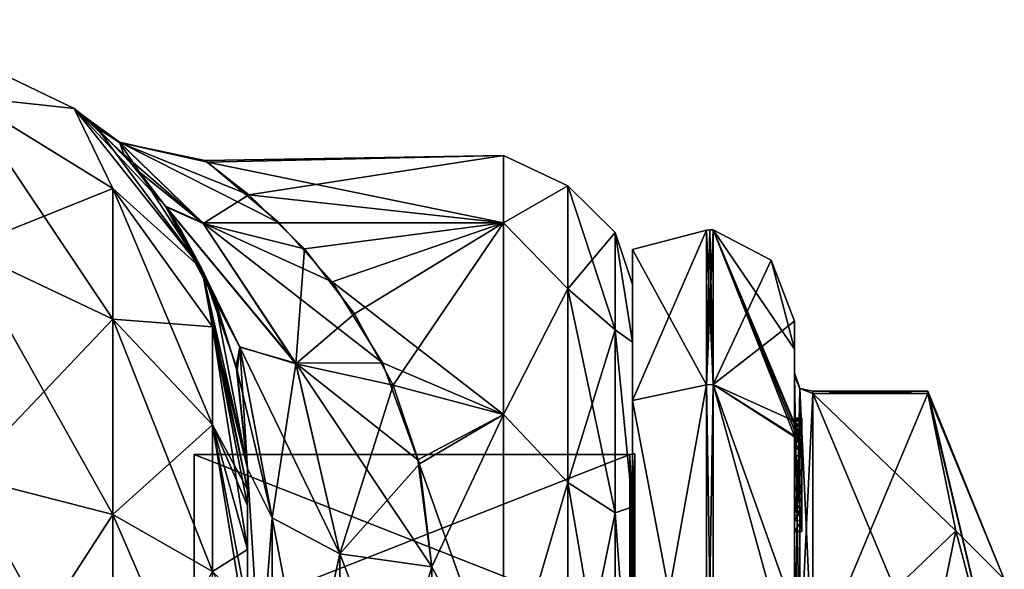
# Model space of a CAD drawing. Extents: x -23 to 470, y -1800 to 0.
# Tile 198 of 198: x 443 to 470, y -15 to 0. Entities that reach past the tile are written whole.
import ezdxf

# ---------------------------------------------------------------- set-up
doc = ezdxf.new("R2010")
doc.units = 0
doc.header["$LTSCALE"] = 66.825
for name, color, linetype in [('1330', 7, 'CONTINUOUS'), ('1331', 7, 'CONTINUOUS'), ('1332', 7, 'CONTINUOUS'), ('1333', 7, 'CONTINUOUS'), ('1334', 7, 'CONTINUOUS'), ('1335', 7, 'CONTINUOUS'), ('1336', 7, 'CONTINUOUS'), ('1337', 7, 'CONTINUOUS'), ('1338', 7, 'CONTINUOUS'), ('1339', 7, 'CONTINUOUS'), ('1340', 7, 'CONTINUOUS'), ('1343', 7, 'CONTINUOUS'), ('1344', 7, 'CONTINUOUS'), ('1345', 7, 'CONTINUOUS'), ('1346', 7, 'CONTINUOUS'), ('1348', 7, 'CONTINUOUS'), ('1402', 7, 'CONTINUOUS'), ('1403', 7, 'CONTINUOUS'), ('1404', 7, 'CONTINUOUS'), ('1405', 7, 'CONTINUOUS'), ('1406', 7, 'CONTINUOUS'), ('1407', 7, 'CONTINUOUS'), ('1408', 7, 'CONTINUOUS'), ('1409', 7, 'CONTINUOUS'), ('1411', 7, 'CONTINUOUS'), ('1412', 7, 'CONTINUOUS'), ('1418', 7, 'CONTINUOUS'), ('1419', 7, 'CONTINUOUS'), ('1420', 7, 'CONTINUOUS'), ('1421', 7, 'CONTINUOUS'), ('1422', 7, 'CONTINUOUS'), ('1423', 7, 'CONTINUOUS'), ('1424', 7, 'CONTINUOUS'), ('1507', 7, 'CONTINUOUS'), ('1513', 7, 'CONTINUOUS'), ('1515', 7, 'CONTINUOUS'), ('1516', 7, 'CONTINUOUS'), ('513', 7, 'CONTINUOUS'), ('515', 7, 'CONTINUOUS'), ('516', 7, 'CONTINUOUS'), ('532', 7, 'CONTINUOUS'), ('533', 7, 'CONTINUOUS'), ('534', 7, 'CONTINUOUS'), ('546', 7, 'CONTINUOUS'), ('547', 7, 'CONTINUOUS'), ('551', 7, 'CONTINUOUS'), ('554', 7, 'CONTINUOUS')]:
    doc.layers.add(name, color=color, linetype=linetype)

msp = doc.modelspace()

# ---------------------------------------------------------------- linework, layer by layer
at = {"layer": '1330', "linetype": 'CONTINUOUS'}
for points in [[(464.9, -17.907, -14.418), (464.9, -10.467, -1.532), (468.023, -17.907, -14.418), (464.9, -17.907, -14.418)], [(468.023, -17.907, -14.418), (464.9, -10.467, -1.532), (468.786, -14.187, -7.975), (468.023, -17.907, -14.418)], [(468.786, -14.187, -7.975), (464.9, -10.467, -1.532), (468.023, -10.467, -1.532), (468.786, -14.187, -7.975)]]:
    msp.add_3dface(points, dxfattribs=at)
at = {"layer": '1331', "linetype": 'CONTINUOUS'}
for points in [[(464.9, -10.467, 1.532), (464.9, -17.907, 14.418), (468.023, -10.467, 1.532), (464.9, -10.467, 1.532)], [(468.023, -10.467, 1.532), (464.9, -17.907, 14.418), (468.786, -14.187, 7.975), (468.023, -10.467, 1.532)], [(468.786, -14.187, 7.975), (464.9, -17.907, 14.418), (468.023, -17.907, 14.418), (468.786, -14.187, 7.975)]]:
    msp.add_3dface(points, dxfattribs=at)
at = {"layer": '1332', "linetype": 'CONTINUOUS'}
for points in [[(464.4, -8.5), (464.4, -11.211, 9.918), (464.4, -9.979, 1.686), (464.4, -8.5)], [(464.4, -9.257, -5.382), (464.4, -8.5), (464.4, -9.979, 1.686), (464.4, -9.257, -5.382)], [(464.4, -11.268, -10.015), (464.4, -9.257, -5.382), (464.4, -11.133, -9.552), (464.4, -11.268, -10.015)], [(464.4, -11.133, -9.552), (464.4, -9.257, -5.382), (464.4, -9.979, -1.686), (464.4, -11.133, -9.552)], [(464.4, -9.979, -1.686), (464.4, -9.257, -5.382), (464.4, -9.9, 0.012), (464.4, -9.979, -1.686)], [(464.4, -9.9, 0.012), (464.4, -9.257, -5.382), (464.4, -9.979, 1.686), (464.4, -9.9, 0.012)], [(464.4, -13.915, -8.604), (464.4, -13.561, -8.194), (464.4, -9.979, -1.686), (464.4, -13.915, -8.604)], [(464.4, -17.529, -14.764), (464.4, -13.915, -8.604), (464.4, -9.979, -1.686), (464.4, -17.529, -14.764)], [(464.4, -9.979, 1.686), (464.4, -11.211, 9.918), (464.4, -17.529, 14.764), (464.4, -9.979, 1.686)], [(464.4, -11.187, -9.097), (464.4, -11.133, -9.552), (464.4, -9.979, -1.686), (464.4, -11.187, -9.097)], [(464.4, -11.454, -8.634), (464.4, -11.187, -9.097), (464.4, -9.979, -1.686), (464.4, -11.454, -8.634)], [(464.4, -11.966, -8.23), (464.4, -11.454, -8.634), (464.4, -9.979, -1.686), (464.4, -11.966, -8.23)], [(464.4, -12.563, -7.993), (464.4, -11.966, -8.23), (464.4, -9.979, -1.686), (464.4, -12.563, -7.993)], [(464.4, -13.095, -7.988), (464.4, -12.563, -7.993), (464.4, -9.979, -1.686), (464.4, -13.095, -7.988)], [(464.4, -13.561, -8.194), (464.4, -13.095, -7.988), (464.4, -9.979, -1.686), (464.4, -13.561, -8.194)], [(464.4, -11.211, 9.918), (464.4, -18.241, 16.883), (464.4, -17.529, 14.764), (464.4, -11.211, 9.918)], [(464.4, -11.454, -9.579), (464.4, -11.514, -9.204), (464.4, -11.578, -9.948), (464.4, -11.454, -9.579)], [(464.4, -11.514, -9.204), (464.4, -11.747, -8.855), (464.4, -11.578, -9.948), (464.4, -11.514, -9.204)], [(464.4, -11.747, -8.855), (464.4, -11.701, -10.162), (464.4, -11.578, -9.948), (464.4, -11.747, -8.855)], [(464.4, -11.635, -10.603), (464.4, -14.211, -9.116), (464.4, -16.414, -15.685), (464.4, -11.635, -10.603)], [(464.4, -13.773, -8.966), (464.4, -11.701, -10.162), (464.4, -13.65, -8.752), (464.4, -13.773, -8.966)], [(464.4, -13.65, -8.752), (464.4, -11.701, -10.162), (464.4, -13.385, -8.46), (464.4, -13.65, -8.752)], [(464.4, -13.385, -8.46), (464.4, -11.701, -10.162), (464.4, -13.035, -8.329), (464.4, -13.385, -8.46)], [(464.4, -13.035, -8.329), (464.4, -11.701, -10.162), (464.4, -12.616, -8.356), (464.4, -13.035, -8.329)], [(464.4, -12.616, -8.356), (464.4, -11.701, -10.162), (464.4, -12.151, -8.55), (464.4, -12.616, -8.356)], [(464.4, -12.151, -8.55), (464.4, -11.701, -10.162), (464.4, -11.747, -8.855), (464.4, -12.151, -8.55)], [(464.4, -14.211, -9.116), (464.4, -13.915, -8.604), (464.4, -17.529, -14.764), (464.4, -14.211, -9.116)], [(464.4, -16.414, -15.685), (464.4, -14.211, -9.116), (464.4, -17.529, -14.764), (464.4, -16.414, -15.685)]]:
    msp.add_3dface(points, dxfattribs=at)
at = {"layer": '1333', "linetype": 'CONTINUOUS'}
for points in [[(460, -12.098), (460, -16.756, 11.244), (460, -6.556), (460, -12.098)], [(460, -6.556), (460, -16.756, 11.244), (460, -10.652, 12.605), (460, -6.556)], [(460, -10.652, -12.605), (460, -12.098), (460, -6.556), (460, -10.652, -12.605)], [(460, -16.756, 11.244), (460, -28, 15.902), (460, -10.652, 12.605), (460, -16.756, 11.244)], [(460, -10.652, 12.605), (460, -28, 15.902), (460, -34.627, 20.394), (460, -10.652, 12.605)], [(460, -16.756, -11.244), (460, -12.098), (460, -10.652, -12.605), (460, -16.756, -11.244)], [(460, -28, -15.902), (460, -16.756, -11.244), (460, -10.652, -12.605), (460, -28, -15.902)], [(460, -21.373, -20.394), (460, -28, -15.902), (460, -10.652, -12.605), (460, -21.373, -20.394)], [(460, -21.373, 20.394), (460, -10.652, 12.605), (460, -34.627, 20.394), (460, -21.373, 20.394)]]:
    msp.add_3dface(points, dxfattribs=at)
at = {"layer": '1334', "linetype": 'CONTINUOUS'}
for points in [[(448.1, -12.115), (448.1, -16.768, -11.232), (448.1, -43.885), (448.1, -12.115)], [(448.1, -12.115), (448.1, -43.885), (448.1, -39.232, 11.232), (448.1, -12.115)], [(448.1, -12.115), (448.1, -39.232, 11.232), (448.1, -16.768, 11.232), (448.1, -12.115)]]:
    msp.add_3dface(points, dxfattribs=at)
at = {"layer": '1335', "linetype": 'CONTINUOUS'}
for points in [[(448.1, -16.768, -11.232), (448.1, -12.115), (459.934, -16.768, -11.232), (448.1, -16.768, -11.232)], [(459.934, -16.768, -11.232), (448.1, -12.115), (459.934, -12.115), (459.934, -16.768, -11.232)]]:
    msp.add_3dface(points, dxfattribs=at)
at = {"layer": '1336', "linetype": 'CONTINUOUS'}
for points in [[(459.934, -12.115), (448.1, -12.115), (448.1, -16.768, 11.232), (459.934, -12.115)], [(459.934, -12.115), (448.1, -16.768, 11.232), (459.934, -16.768, 11.232), (459.934, -12.115)]]:
    msp.add_3dface(points, dxfattribs=at)
at = {"layer": '1337', "linetype": 'CONTINUOUS'}
for points in [[(462.195, -6.017), (462.195, -10.216, 12.921), (463.769, -6.84), (462.195, -6.017)], [(462.195, -10.216, 12.921), (464.4, -8.5), (463.769, -6.84), (462.195, -10.216, 12.921)], [(464.4, -11.211, 9.918), (464.4, -8.5), (462.195, -10.216, 12.921), (464.4, -11.211, 9.918)], [(464.4, -18.241, 16.883), (464.4, -11.211, 9.918), (462.195, -10.216, 12.921), (464.4, -18.241, 16.883)], [(462.195, -21.207, 20.907), (464.4, -18.241, 16.883), (462.195, -10.216, 12.921), (462.195, -21.207, 20.907)]]:
    msp.add_3dface(points, dxfattribs=at)
at = {"layer": '1338', "linetype": 'CONTINUOUS'}
for points in [[(464.4, -9.257, -5.382), (464.4, -11.268, -10.015), (462.195, -6.017), (464.4, -9.257, -5.382)], [(464.4, -9.257, -5.382), (462.195, -6.017), (463.769, -6.84), (464.4, -9.257, -5.382)], [(462.195, -6.017), (464.4, -11.268, -10.015), (464.4, -11.288, -10.053), (462.195, -6.017)], [(464.4, -11.31, -10.091), (462.195, -6.017), (464.4, -11.288, -10.053), (464.4, -11.31, -10.091)], [(462.195, -6.017), (464.4, -11.31, -10.091), (464.4, -11.461, -10.354), (462.195, -6.017)], [(462.195, -10.216, -12.921), (462.195, -6.017), (464.4, -11.613, -10.616), (462.195, -10.216, -12.921)], [(464.4, -11.613, -10.616), (462.195, -6.017), (464.4, -11.461, -10.354), (464.4, -11.613, -10.616)], [(464.4, -8.5), (464.4, -9.257, -5.382), (463.769, -6.84), (464.4, -8.5)], [(464.4, -11.635, -10.603), (464.4, -16.414, -15.685), (462.195, -10.216, -12.921), (464.4, -11.635, -10.603)], [(464.4, -11.635, -10.603), (462.195, -10.216, -12.921), (464.4, -11.624, -10.61), (464.4, -11.635, -10.603)], [(462.195, -10.216, -12.921), (464.4, -16.414, -15.685), (462.195, -21.207, -20.907), (462.195, -10.216, -12.921)], [(464.4, -11.624, -10.61), (462.195, -10.216, -12.921), (464.4, -11.613, -10.616), (464.4, -11.624, -10.61)]]:
    msp.add_3dface(points, dxfattribs=at)
at = {"layer": '1339', "linetype": 'CONTINUOUS'}
for points in [[(462.009, -10.226, -12.913), (460, -6.556), (462.009, -6.03, 0), (462.009, -10.226, -12.913)], [(460, -10.652, -12.605), (460, -6.556), (462.009, -10.226, -12.913), (460, -10.652, -12.605)], [(462.009, -21.211, -20.894), (460, -10.652, -12.605), (462.009, -10.226, -12.913), (462.009, -21.211, -20.894)], [(460, -21.373, -20.394), (460, -10.652, -12.605), (462.009, -21.211, -20.894), (460, -21.373, -20.394)]]:
    msp.add_3dface(points, dxfattribs=at)
at = {"layer": '1340', "linetype": 'CONTINUOUS'}
for points in [[(460, -6.556), (460, -10.652, 12.605), (462.009, -6.03, 0), (460, -6.556)], [(462.009, -6.03, 0), (460, -10.652, 12.605), (462.009, -10.226, 12.913), (462.009, -6.03, 0)], [(460, -10.652, 12.605), (460, -21.373, 20.394), (462.009, -10.226, 12.913), (460, -10.652, 12.605)], [(462.009, -10.226, 12.913), (460, -21.373, 20.394), (462.009, -21.211, 20.894), (462.009, -10.226, 12.913)]]:
    msp.add_3dface(points, dxfattribs=at)
at = {"layer": '1343', "linetype": 'CONTINUOUS'}
for points in [[(459.934, -16.768, 11.232), (460.064, -12.098), (459.999, -12.111), (459.934, -16.768, 11.232)], [(460.064, -12.098), (459.934, -16.768, 11.232), (460.064, -16.756, 11.244), (460.064, -12.098)], [(459.934, -12.115), (459.934, -16.768, 11.232), (459.999, -12.111), (459.934, -12.115)]]:
    msp.add_3dface(points, dxfattribs=at)
at = {"layer": '1344', "linetype": 'CONTINUOUS'}
for points in [[(459.934, -12.115), (459.999, -12.111), (460.064, -16.756, -11.244), (459.934, -12.115)], [(459.934, -16.768, -11.232), (459.934, -12.115), (460.064, -16.756, -11.244), (459.934, -16.768, -11.232)], [(459.999, -12.111), (460.064, -12.098), (460.064, -16.756, -11.244), (459.999, -12.111)]]:
    msp.add_3dface(points, dxfattribs=at)
at = {"layer": '1345', "linetype": 'CONTINUOUS'}
for points in [[(462.009, -10.226, 12.913), (462.195, -6.017), (462.102, -6.015, 0), (462.009, -10.226, 12.913)], [(462.009, -6.03, 0), (462.009, -10.226, 12.913), (462.102, -6.015, 0), (462.009, -6.03, 0)], [(462.195, -10.216, 12.921), (462.195, -6.017), (462.009, -10.226, 12.913), (462.195, -10.216, 12.921)], [(462.195, -21.207, 20.907), (462.195, -10.216, 12.921), (462.009, -21.211, 20.894), (462.195, -21.207, 20.907)], [(462.195, -10.216, 12.921), (462.009, -10.226, 12.913), (462.009, -21.211, 20.894), (462.195, -10.216, 12.921)]]:
    msp.add_3dface(points, dxfattribs=at)
at = {"layer": '1346', "linetype": 'CONTINUOUS'}
for points in [[(462.195, -10.216, -12.921), (462.009, -6.03, 0), (462.102, -6.015, 0), (462.195, -10.216, -12.921)], [(462.195, -10.216, -12.921), (462.009, -10.226, -12.913), (462.009, -6.03, 0), (462.195, -10.216, -12.921)], [(462.195, -6.017), (462.195, -10.216, -12.921), (462.102, -6.015, 0), (462.195, -6.017)], [(462.195, -10.216, -12.921), (462.195, -21.207, -20.907), (462.009, -10.226, -12.913), (462.195, -10.216, -12.921)], [(462.195, -21.207, -20.907), (462.009, -21.211, -20.894), (462.009, -10.226, -12.913), (462.195, -21.207, -20.907)]]:
    msp.add_3dface(points, dxfattribs=at)
at = {"layer": '1348', "linetype": 'CONTINUOUS'}
for points in [[(470.1, -15.5), (470.1, -19.161, -8.839), (468.023, -10.4), (470.1, -15.5)], [(468.023, -10.467, 1.532), (470.1, -15.5), (468.023, -10.4), (468.023, -10.467, 1.532)], [(470.1, -19.161, -8.839), (468.023, -10.467, -1.532), (468.023, -10.4), (470.1, -19.161, -8.839)], [(470.1, -15.5), (468.023, -10.467, 1.532), (468.786, -14.187, 7.975), (470.1, -15.5)], [(470.1, -19.161, -8.839), (468.786, -14.187, -7.975), (468.023, -10.467, -1.532), (470.1, -19.161, -8.839)], [(470.1, -19.161, 8.839), (468.786, -14.187, 7.975), (468.023, -17.907, 14.418), (470.1, -19.161, 8.839)], [(470.1, -19.161, -8.839), (468.023, -17.907, -14.418), (468.786, -14.187, -7.975), (470.1, -19.161, -8.839)], [(470.1, -19.161, 8.839), (470.1, -15.5), (468.786, -14.187, 7.975), (470.1, -19.161, 8.839)]]:
    msp.add_3dface(points, dxfattribs=at)
at = {"layer": '1402', "linetype": 'CONTINUOUS'}
for points in [[(464.6, -11.136, -9.59), (464.6, -11.187, -9.097), (464.6, -11.578, -9.948), (464.6, -11.136, -9.59)], [(464.6, -11.136, -9.59), (464.6, -11.613, -10.616), (464.6, -11.31, -10.091), (464.6, -11.136, -9.59)], [(464.6, -11.613, -10.616), (464.6, -11.136, -9.59), (464.6, -11.578, -9.948), (464.6, -11.613, -10.616)], [(464.6, -11.453, -9.57), (464.6, -11.187, -9.097), (464.6, -11.514, -9.204), (464.6, -11.453, -9.57)], [(464.6, -11.578, -9.948), (464.6, -11.187, -9.097), (464.6, -11.453, -9.57), (464.6, -11.578, -9.948)], [(464.6, -11.187, -9.097), (464.6, -11.431, -8.659), (464.6, -11.514, -9.204), (464.6, -11.187, -9.097)], [(464.6, -11.514, -9.204), (464.6, -11.431, -8.659), (464.6, -11.724, -8.879), (464.6, -11.514, -9.204)], [(464.6, -11.431, -8.659), (464.6, -11.966, -8.23), (464.6, -11.724, -8.879), (464.6, -11.431, -8.659)], [(464.6, -11.701, -10.162), (464.6, -11.613, -10.616), (464.6, -11.578, -9.948), (464.6, -11.701, -10.162)], [(464.6, -14.211, -9.116), (464.6, -11.613, -10.616), (464.6, -13.773, -8.966), (464.6, -14.211, -9.116)], [(464.6, -11.613, -10.616), (464.6, -11.701, -10.162), (464.6, -13.773, -8.966), (464.6, -11.613, -10.616)], [(464.6, -11.724, -8.879), (464.6, -11.966, -8.23), (464.6, -12.151, -8.55), (464.6, -11.724, -8.879)], [(464.6, -11.966, -8.23), (464.6, -12.59, -7.986), (464.6, -12.151, -8.55), (464.6, -11.966, -8.23)], [(464.6, -12.151, -8.55), (464.6, -12.59, -7.986), (464.6, -12.646, -8.348), (464.6, -12.151, -8.55)], [(464.6, -12.646, -8.348), (464.6, -12.59, -7.986), (464.6, -13.035, -8.329), (464.6, -12.646, -8.348)], [(464.6, -12.59, -7.986), (464.6, -13.095, -7.988), (464.6, -13.035, -8.329), (464.6, -12.59, -7.986)], [(464.6, -13.035, -8.329), (464.6, -13.095, -7.988), (464.6, -13.386, -8.46), (464.6, -13.035, -8.329)], [(464.6, -13.095, -7.988), (464.6, -13.553, -8.187), (464.6, -13.386, -8.46), (464.6, -13.095, -7.988)], [(464.6, -13.386, -8.46), (464.6, -13.553, -8.187), (464.6, -13.65, -8.752), (464.6, -13.386, -8.46)], [(464.6, -13.553, -8.187), (464.6, -13.915, -8.604), (464.6, -13.773, -8.966), (464.6, -13.553, -8.187)], [(464.6, -13.65, -8.752), (464.6, -13.553, -8.187), (464.6, -13.773, -8.966), (464.6, -13.65, -8.752)], [(464.6, -13.915, -8.604), (464.6, -14.211, -9.116), (464.6, -13.773, -8.966), (464.6, -13.915, -8.604)]]:
    msp.add_3dface(points, dxfattribs=at)
at = {"layer": '1403', "linetype": 'CONTINUOUS'}
for points in [[(464.4, -13.915, -8.604), (464.4, -14.211, -9.116), (464.6, -13.915, -8.604), (464.4, -13.915, -8.604)], [(464.4, -14.211, -9.116), (464.6, -14.211, -9.116), (464.6, -13.915, -8.604), (464.4, -14.211, -9.116)]]:
    msp.add_3dface(points, dxfattribs=at)
at = {"layer": '1404', "linetype": 'CONTINUOUS'}
for points in [[(464.4, -13.095, -7.988), (464.4, -13.561, -8.194), (464.6, -13.095, -7.988), (464.4, -13.095, -7.988)], [(464.4, -13.561, -8.194), (464.6, -13.553, -8.187), (464.6, -13.095, -7.988), (464.4, -13.561, -8.194)], [(464.4, -13.561, -8.194), (464.4, -13.915, -8.604), (464.6, -13.553, -8.187), (464.4, -13.561, -8.194)], [(464.4, -13.915, -8.604), (464.6, -13.915, -8.604), (464.6, -13.553, -8.187), (464.4, -13.915, -8.604)]]:
    msp.add_3dface(points, dxfattribs=at)
at = {"layer": '1405', "linetype": 'CONTINUOUS'}
for points in [[(464.4, -11.966, -8.23), (464.4, -12.563, -7.993), (464.6, -11.966, -8.23), (464.4, -11.966, -8.23)], [(464.4, -12.563, -7.993), (464.6, -12.59, -7.986), (464.6, -11.966, -8.23), (464.4, -12.563, -7.993)], [(464.4, -12.563, -7.993), (464.4, -13.095, -7.988), (464.6, -12.59, -7.986), (464.4, -12.563, -7.993)], [(464.4, -13.095, -7.988), (464.6, -13.095, -7.988), (464.6, -12.59, -7.986), (464.4, -13.095, -7.988)]]:
    msp.add_3dface(points, dxfattribs=at)
at = {"layer": '1406', "linetype": 'CONTINUOUS'}
for points in [[(464.4, -11.187, -9.097), (464.4, -11.454, -8.634), (464.6, -11.187, -9.097), (464.4, -11.187, -9.097)], [(464.4, -11.454, -8.634), (464.6, -11.431, -8.659), (464.6, -11.187, -9.097), (464.4, -11.454, -8.634)], [(464.4, -11.454, -8.634), (464.4, -11.966, -8.23), (464.6, -11.431, -8.659), (464.4, -11.454, -8.634)], [(464.4, -11.966, -8.23), (464.6, -11.966, -8.23), (464.6, -11.431, -8.659), (464.4, -11.966, -8.23)]]:
    msp.add_3dface(points, dxfattribs=at)
at = {"layer": '1407', "linetype": 'CONTINUOUS'}
for points in [[(464.4, -11.268, -10.015), (464.4, -11.133, -9.552), (464.6, -11.136, -9.59), (464.4, -11.268, -10.015)], [(464.4, -11.133, -9.552), (464.4, -11.187, -9.097), (464.6, -11.136, -9.59), (464.4, -11.133, -9.552)], [(464.4, -11.268, -10.015), (464.6, -11.136, -9.59), (464.6, -11.31, -10.091), (464.4, -11.268, -10.015)], [(464.4, -11.187, -9.097), (464.6, -11.187, -9.097), (464.6, -11.136, -9.59), (464.4, -11.187, -9.097)], [(464.4, -11.288, -10.053), (464.4, -11.268, -10.015), (464.6, -11.31, -10.091), (464.4, -11.288, -10.053)], [(464.4, -11.31, -10.091), (464.4, -11.288, -10.053), (464.6, -11.31, -10.091), (464.4, -11.31, -10.091)]]:
    msp.add_3dface(points, dxfattribs=at)
at = {"layer": '1408', "linetype": 'CONTINUOUS'}
for points in [[(464.4, -11.461, -10.354), (464.4, -11.31, -10.091), (464.6, -11.613, -10.616), (464.4, -11.461, -10.354)], [(464.6, -11.613, -10.616), (464.4, -11.31, -10.091), (464.6, -11.31, -10.091), (464.6, -11.613, -10.616)], [(464.4, -11.613, -10.616), (464.4, -11.461, -10.354), (464.6, -11.613, -10.616), (464.4, -11.613, -10.616)]]:
    msp.add_3dface(points, dxfattribs=at)
at = {"layer": '1409', "linetype": 'CONTINUOUS'}
for points in [[(464.4, -11.624, -10.61), (464.4, -11.613, -10.616), (464.6, -14.211, -9.116), (464.4, -11.624, -10.61)], [(464.4, -11.613, -10.616), (464.6, -11.613, -10.616), (464.6, -14.211, -9.116), (464.4, -11.613, -10.616)], [(464.4, -11.635, -10.603), (464.4, -11.624, -10.61), (464.6, -14.211, -9.116), (464.4, -11.635, -10.603)], [(464.4, -14.211, -9.116), (464.4, -11.635, -10.603), (464.6, -14.211, -9.116), (464.4, -14.211, -9.116)]]:
    msp.add_3dface(points, dxfattribs=at)
at = {"layer": '1411', "linetype": 'CONTINUOUS'}
for points in [[(464.4, -17.529, -14.764), (464.4, -9.979, -1.686), (464.549, -10.326, -1.576), (464.4, -17.529, -14.764)], [(464.4, -17.529, -14.764), (464.549, -10.326, -1.576), (464.549, -17.798, -14.518), (464.4, -17.529, -14.764)], [(464.549, -10.326, -1.576), (464.9, -10.467, -1.532), (464.549, -17.798, -14.518), (464.549, -10.326, -1.576)], [(464.9, -10.467, -1.532), (464.9, -17.907, -14.418), (464.549, -17.798, -14.518), (464.9, -10.467, -1.532)]]:
    msp.add_3dface(points, dxfattribs=at)
at = {"layer": '1412', "linetype": 'CONTINUOUS'}
for points in [[(464.4, -9.979, 1.686), (464.4, -17.529, 14.764), (464.549, -17.798, 14.518), (464.4, -9.979, 1.686)], [(464.4, -9.979, 1.686), (464.549, -17.798, 14.518), (464.549, -10.326, 1.576), (464.4, -9.979, 1.686)], [(464.9, -17.907, 14.418), (464.9, -10.467, 1.532), (464.549, -10.326, 1.576), (464.9, -17.907, 14.418)], [(464.549, -17.798, 14.518), (464.9, -17.907, 14.418), (464.549, -10.326, 1.576), (464.549, -17.798, 14.518)]]:
    msp.add_3dface(points, dxfattribs=at)
at = {"layer": '1418', "linetype": 'CONTINUOUS'}
for points in [[(464.4, -11.701, -10.162), (464.4, -13.773, -8.966), (464.6, -11.701, -10.162), (464.4, -11.701, -10.162)], [(464.6, -11.701, -10.162), (464.4, -13.773, -8.966), (464.6, -13.773, -8.966), (464.6, -11.701, -10.162)]]:
    msp.add_3dface(points, dxfattribs=at)
at = {"layer": '1419', "linetype": 'CONTINUOUS'}
for points in [[(464.4, -13.773, -8.966), (464.4, -13.65, -8.752), (464.6, -13.773, -8.966), (464.4, -13.773, -8.966)], [(464.4, -13.65, -8.752), (464.6, -13.65, -8.752), (464.6, -13.773, -8.966), (464.4, -13.65, -8.752)]]:
    msp.add_3dface(points, dxfattribs=at)
at = {"layer": '1420', "linetype": 'CONTINUOUS'}
for points in [[(464.4, -13.385, -8.46), (464.4, -13.035, -8.329), (464.6, -13.386, -8.46), (464.4, -13.385, -8.46)], [(464.4, -13.035, -8.329), (464.6, -13.035, -8.329), (464.6, -13.386, -8.46), (464.4, -13.035, -8.329)], [(464.4, -13.65, -8.752), (464.4, -13.385, -8.46), (464.6, -13.65, -8.752), (464.4, -13.65, -8.752)], [(464.4, -13.385, -8.46), (464.6, -13.386, -8.46), (464.6, -13.65, -8.752), (464.4, -13.385, -8.46)]]:
    msp.add_3dface(points, dxfattribs=at)
at = {"layer": '1421', "linetype": 'CONTINUOUS'}
for points in [[(464.4, -12.616, -8.356), (464.4, -12.151, -8.55), (464.6, -12.646, -8.348), (464.4, -12.616, -8.356)], [(464.4, -12.151, -8.55), (464.6, -12.151, -8.55), (464.6, -12.646, -8.348), (464.4, -12.151, -8.55)], [(464.4, -13.035, -8.329), (464.4, -12.616, -8.356), (464.6, -13.035, -8.329), (464.4, -13.035, -8.329)], [(464.4, -12.616, -8.356), (464.6, -12.646, -8.348), (464.6, -13.035, -8.329), (464.4, -12.616, -8.356)]]:
    msp.add_3dface(points, dxfattribs=at)
at = {"layer": '1422', "linetype": 'CONTINUOUS'}
for points in [[(464.4, -11.747, -8.855), (464.4, -11.514, -9.204), (464.6, -11.724, -8.879), (464.4, -11.747, -8.855)], [(464.4, -11.514, -9.204), (464.6, -11.514, -9.204), (464.6, -11.724, -8.879), (464.4, -11.514, -9.204)], [(464.4, -11.747, -8.855), (464.6, -11.724, -8.879), (464.6, -12.151, -8.55), (464.4, -11.747, -8.855)], [(464.4, -12.151, -8.55), (464.4, -11.747, -8.855), (464.6, -12.151, -8.55), (464.4, -12.151, -8.55)]]:
    msp.add_3dface(points, dxfattribs=at)
at = {"layer": '1423', "linetype": 'CONTINUOUS'}
for points in [[(464.4, -11.454, -9.579), (464.4, -11.578, -9.948), (464.6, -11.453, -9.57), (464.4, -11.454, -9.579)], [(464.4, -11.454, -9.579), (464.6, -11.453, -9.57), (464.6, -11.514, -9.204), (464.4, -11.454, -9.579)], [(464.4, -11.578, -9.948), (464.6, -11.578, -9.948), (464.6, -11.453, -9.57), (464.4, -11.578, -9.948)], [(464.4, -11.514, -9.204), (464.4, -11.454, -9.579), (464.6, -11.514, -9.204), (464.4, -11.514, -9.204)]]:
    msp.add_3dface(points, dxfattribs=at)
at = {"layer": '1424', "linetype": 'CONTINUOUS'}
for points in [[(464.4, -11.578, -9.948), (464.4, -11.701, -10.162), (464.6, -11.578, -9.948), (464.4, -11.578, -9.948)], [(464.4, -11.701, -10.162), (464.6, -11.701, -10.162), (464.6, -11.578, -9.948), (464.4, -11.701, -10.162)]]:
    msp.add_3dface(points, dxfattribs=at)
at = {"layer": '1507', "linetype": 'CONTINUOUS'}
for points in [[(468.023, -10.467, -1.532), (464.9, -10.467, -1.532), (464.9, -10.4, 0.01), (468.023, -10.467, -1.532)], [(468.023, -10.4), (468.023, -10.467, -1.532), (464.9, -10.4, 0.01), (468.023, -10.4)], [(464.9, -10.467, 1.532), (468.023, -10.467, 1.532), (468.023, -10.4), (464.9, -10.467, 1.532)], [(464.9, -10.467, 1.532), (468.023, -10.4), (464.9, -10.4, 0.01), (464.9, -10.467, 1.532)]]:
    msp.add_3dface(points, dxfattribs=at)
at = {"layer": '1513', "linetype": 'CONTINUOUS'}
for points in [[(464.4, -9.979, -1.686), (464.4, -9.9, 0.012), (464.549, -10.326, 1.576), (464.4, -9.979, -1.686)], [(464.4, -9.9, 0.012), (464.4, -9.979, 1.686), (464.549, -10.326, 1.576), (464.4, -9.9, 0.012)], [(464.4, -9.979, -1.686), (464.549, -10.326, 1.576), (464.549, -10.326, -1.576), (464.4, -9.979, -1.686)], [(464.9, -10.4, 0.01), (464.9, -10.467, -1.532), (464.549, -10.326, -1.576), (464.9, -10.4, 0.01)], [(464.9, -10.467, 1.532), (464.9, -10.4, 0.01), (464.549, -10.326, -1.576), (464.9, -10.467, 1.532)], [(464.549, -10.326, 1.576), (464.9, -10.467, 1.532), (464.549, -10.326, -1.576), (464.549, -10.326, 1.576)]]:
    msp.add_3dface(points, dxfattribs=at)
at = {"layer": '1515', "linetype": 'CONTINUOUS'}
for points in [[(460, -12.098), (460, -16.756, -11.244), (460.064, -12.098), (460, -12.098)], [(460.064, -12.098), (460, -16.756, -11.244), (460.064, -16.756, -11.244), (460.064, -12.098)]]:
    msp.add_3dface(points, dxfattribs=at)
at = {"layer": '1516', "linetype": 'CONTINUOUS'}
for points in [[(460, -16.756, 11.244), (460, -12.098), (460.064, -16.756, 11.244), (460, -16.756, 11.244)], [(460, -12.098), (460.064, -12.098), (460.064, -16.756, 11.244), (460, -12.098)]]:
    msp.add_3dface(points, dxfattribs=at)
at = {"layer": '513', "linetype": 'CONTINUOUS'}
for points in [[(449.55, -56.093, 33.614), (449.55, -53.608, 29.849), (449.55, -12.5, 33.5), (449.55, -56.093, 33.614)], [(449.55, -12.5, 33.5), (449.55, -53.608, 29.849), (449.55, -22.699, 28.507), (449.55, -12.5, 33.5)], [(449.55, -13.067, 36.36), (449.55, -56.093, 33.614), (449.55, -12.5, 33.5), (449.55, -13.067, 36.36)], [(449.55, -12.5, 24.51), (449.55, -12.5, 33.5), (449.55, -22.699, 28.507), (449.55, -12.5, 24.51)], [(449.55, -12.5, -33.5), (449.55, -12.5, -24.51), (449.55, -22.699, -28.507), (449.55, -12.5, -33.5)], [(449.55, -13.067, -36.36), (449.55, -12.5, -33.5), (449.55, -56.092, -33.612), (449.55, -13.067, -36.36)], [(449.55, -56.092, -33.612), (449.55, -12.5, -33.5), (449.55, -53.607, -29.847), (449.55, -56.092, -33.612)], [(449.55, -53.607, -29.847), (449.55, -12.5, -33.5), (449.55, -22.699, -28.507), (449.55, -53.607, -29.847)], [(449.55, -59.341, 36.739), (449.55, -56.093, 33.614), (449.55, -13.067, 36.36), (449.55, -59.341, 36.739)], [(449.55, -13.5, 37.234), (449.55, -59.341, 36.739), (449.55, -13.067, 36.36), (449.55, -13.5, 37.234)], [(449.55, -13.5, -37.234), (449.55, -13.067, -36.36), (449.55, -59.339, -36.738), (449.55, -13.5, -37.234)], [(449.55, -59.339, -36.738), (449.55, -13.067, -36.36), (449.55, -56.092, -33.612), (449.55, -59.339, -36.738)], [(449.55, -14.695, 38.801), (449.55, -59.341, 36.739), (449.55, -13.5, 37.234), (449.55, -14.695, 38.801)], [(449.55, -14.695, -38.801), (449.55, -13.5, -37.234), (449.55, -63.187, -39.073), (449.55, -14.695, -38.801)], [(449.55, -63.187, -39.073), (449.55, -13.5, -37.234), (449.55, -59.339, -36.738), (449.55, -63.187, -39.073)], [(449.55, -63.189, 39.074), (449.55, -59.341, 36.739), (449.55, -14.695, 38.801), (449.55, -63.189, 39.074)], [(449.55, -16.266, 40), (449.55, -63.189, 39.074), (449.55, -14.695, 38.801), (449.55, -16.266, 40)], [(449.55, -16.266, -40), (449.55, -14.695, -38.801), (449.55, -63.187, -39.073), (449.55, -16.266, -40)]]:
    msp.add_3dface(points, dxfattribs=at)
at = {"layer": '515', "linetype": 'CONTINUOUS'}
for points in [[(460, -7.5, 0), (460, -9.067, 7.854), (460, -48.5, 0), (460, -7.5, 0)], [(460, -9.068, -7.855), (460, -7.5, 0), (460, -46.933, -7.854), (460, -9.068, -7.855)], [(460, -46.933, -7.854), (460, -7.5, 0), (460, -48.5, 0), (460, -46.933, -7.854)], [(460, -9.067, 7.854), (460, -13.536, 14.522), (460, -46.932, 7.855), (460, -9.067, 7.854)], [(460, -48.5, 0), (460, -9.067, 7.854), (460, -46.932, 7.855), (460, -48.5, 0)], [(460, -13.536, -14.522), (460, -9.068, -7.855), (460, -42.464, -14.522), (460, -13.536, -14.522)], [(460, -42.464, -14.522), (460, -9.068, -7.855), (460, -46.933, -7.854), (460, -42.464, -14.522)], [(460, -13.536, 14.522), (460, -20.235, 18.966), (460, -42.464, 14.522), (460, -13.536, 14.522)], [(460, -46.932, 7.855), (460, -13.536, 14.522), (460, -42.464, 14.522), (460, -46.932, 7.855)], [(460, -20.234, -18.966), (460, -13.536, -14.522), (460, -35.765, -18.966), (460, -20.234, -18.966)], [(460, -35.765, -18.966), (460, -13.536, -14.522), (460, -42.464, -14.522), (460, -35.765, -18.966)]]:
    msp.add_3dface(points, dxfattribs=at)
at = {"layer": '516', "linetype": 'CONTINUOUS'}
for points in [[(449.588, -5.068, 7.081), (456.5, -4, 0), (448.386, -4.135, 2.545), (449.588, -5.068, 7.081)], [(448.386, -4.135, 2.545), (456.5, -4, 0), (448.46, -4.186, -2.986), (448.386, -4.135, 2.545)], [(456.5, -4, 0), (456.5, -5.827, -9.184), (448.46, -4.186, -2.986), (456.5, -4, 0)], [(456.5, -5.827, 9.184), (456.5, -4, 0), (449.588, -5.068, 7.081), (456.5, -5.827, 9.184)], [(448.46, -4.186, -2.986), (456.5, -5.827, -9.184), (450.409, -5.826, -9.182), (448.46, -4.186, -2.986)], [(451.093, -6.533, 10.732), (456.5, -5.827, 9.184), (449.588, -5.068, 7.081), (451.093, -6.533, 10.732)], [(450.409, -5.826, -9.182), (456.5, -5.827, -9.184), (451.852, -7.434, -12.37), (450.409, -5.826, -9.182)], [(452.454, -8.299, 13.707), (456.5, -5.827, 9.184), (451.093, -6.533, 10.732), (452.454, -8.299, 13.707)], [(456.5, -5.827, -9.184), (456.5, -11.029, -16.971), (451.852, -7.434, -12.37), (456.5, -5.827, -9.184)], [(453.501, -10.232, 16.134), (456.5, -5.827, 9.184), (452.454, -8.299, 13.707), (453.501, -10.232, 16.134)], [(456.5, -11.029, 16.971), (456.5, -5.827, 9.184), (453.501, -10.232, 16.134), (456.5, -11.029, 16.971)], [(451.852, -7.434, -12.37), (456.5, -11.029, -16.971), (453.214, -9.629, -15.444), (451.852, -7.434, -12.37)], [(453.214, -9.629, -15.444), (456.5, -11.029, -16.971), (454.17, -12.264, -18.121), (453.214, -9.629, -15.444)], [(454.223, -12.371, 18.213), (456.5, -11.029, 16.971), (453.501, -10.232, 16.134), (454.223, -12.371, 18.213)], [(456.5, -11.029, -16.971), (456.5, -18.816, -22.173), (454.17, -12.264, -18.121), (456.5, -11.029, -16.971)], [(454.55, -15.172, 20.284), (456.5, -11.029, 16.971), (454.223, -12.371, 18.213), (454.55, -15.172, 20.284)], [(456.5, -18.816, 22.173), (456.5, -11.029, 16.971), (454.55, -15.172, 20.284), (456.5, -18.816, 22.173)], [(454.17, -12.264, -18.121), (456.5, -18.816, -22.173), (454.55, -15.172, -20.284), (454.17, -12.264, -18.121)], [(454.55, -15.172, -20.284), (456.5, -18.816, -22.173), (454.55, -21.323, -23.052), (454.55, -15.172, -20.284)], [(454.55, -21.323, 23.052), (456.5, -18.816, 22.173), (454.55, -15.172, 20.284), (454.55, -21.323, 23.052)]]:
    msp.add_3dface(points, dxfattribs=at)
at = {"layer": '532', "linetype": 'CONTINUOUS'}
for points in [[(439.832, -0.313, -33.5), (444.844, -2.727, -33.5), (441.834, -2.396, -40.776), (439.832, -0.313, -33.5)], [(441.834, -2.396, -40.776), (444.844, -2.727, -33.5), (445.889, -4.9, -39.741), (441.834, -2.396, -40.776)], [(441.834, -2.396, -40.776), (445.889, -4.9, -39.741), (441.834, -6.525, -46.964), (441.834, -2.396, -40.776)], [(444.844, -2.727, -33.5), (448.312, -7.076, -33.5), (445.889, -4.9, -39.741), (444.844, -2.727, -33.5)], [(445.889, -4.9, -39.741), (445.889, -8.442, -45.049), (441.834, -6.525, -46.964), (445.889, -4.9, -39.741)], [(445.889, -4.9, -39.741), (448.312, -7.076, -33.5), (448.598, -8.648, -38.192), (445.889, -4.9, -39.741)], [(445.889, -4.9, -39.741), (448.598, -8.648, -38.192), (445.889, -8.442, -45.049), (445.889, -4.9, -39.741)], [(445.889, -8.442, -45.049), (441.834, -12.71, -51.099), (441.834, -6.525, -46.964), (445.889, -8.442, -45.049)], [(448.312, -7.076, -33.5), (449.55, -12.5, -33.5), (448.598, -8.648, -38.192), (448.312, -7.076, -33.5)], [(445.889, -13.747, -48.595), (441.834, -12.71, -51.099), (445.889, -8.442, -45.049), (445.889, -13.747, -48.595)], [(448.598, -8.648, -38.192), (448.598, -11.311, -42.182), (445.889, -8.442, -45.049), (448.598, -8.648, -38.192)], [(448.598, -11.311, -42.182), (445.889, -13.747, -48.595), (445.889, -8.442, -45.049), (448.598, -11.311, -42.182)], [(449.55, -12.5, -33.5), (449.55, -13.067, -36.36), (448.598, -8.648, -38.192), (449.55, -12.5, -33.5)], [(448.598, -8.648, -38.192), (449.55, -13.067, -36.36), (448.598, -11.311, -42.182), (448.598, -8.648, -38.192)], [(448.598, -15.299, -44.849), (445.889, -13.747, -48.595), (448.598, -11.311, -42.182), (448.598, -15.299, -44.849)], [(449.55, -13.067, -36.36), (449.55, -13.5, -37.234), (448.598, -11.311, -42.182), (449.55, -13.067, -36.36)], [(449.55, -13.5, -37.234), (449.55, -14.695, -38.801), (448.598, -11.311, -42.182), (449.55, -13.5, -37.234)], [(449.55, -14.695, -38.801), (448.598, -15.299, -44.849), (448.598, -11.311, -42.182), (449.55, -14.695, -38.801)], [(445.889, -13.747, -48.595), (441.834, -20, -52.548), (441.834, -12.71, -51.099), (445.889, -13.747, -48.595)], [(445.889, -20, -49.839), (441.834, -20, -52.548), (445.889, -13.747, -48.595), (445.889, -20, -49.839)], [(448.598, -15.299, -44.849), (445.889, -20, -49.839), (445.889, -13.747, -48.595), (448.598, -15.299, -44.849)], [(449.55, -14.695, -38.801), (449.55, -16.266, -40), (448.598, -15.299, -44.849), (449.55, -14.695, -38.801)]]:
    msp.add_3dface(points, dxfattribs=at)
at = {"layer": '533', "linetype": 'CONTINUOUS'}
for points in [[(439.832, -0.313, 33.5), (444.844, -2.727, 33.5), (439.832, -0.313, -33.5), (439.832, -0.313, 33.5)], [(444.844, -2.727, 33.5), (444.844, -2.727, -33.5), (439.832, -0.313, -33.5), (444.844, -2.727, 33.5)], [(444.844, -2.727, 33.5), (448.312, -7.076, 33.5), (445.459, -3.252, 5.664), (444.844, -2.727, 33.5)], [(444.844, -2.727, -33.5), (444.844, -2.727, 33.5), (445.034, -2.882, -1.26), (444.844, -2.727, -33.5)], [(445.034, -2.882, -1.26), (444.844, -2.727, 33.5), (445.459, -3.252, 5.664), (445.034, -2.882, -1.26)], [(448.312, -7.076, -33.5), (444.844, -2.727, -33.5), (447.32, -5.374, -13.858), (448.312, -7.076, -33.5)], [(447.32, -5.374, -13.858), (444.844, -2.727, -33.5), (446.19, -3.973, -9.391), (447.32, -5.374, -13.858)], [(446.19, -3.973, -9.391), (444.844, -2.727, -33.5), (445.034, -2.882, -1.26), (446.19, -3.973, -9.391)], [(445.459, -3.252, 5.664), (448.312, -7.076, 33.5), (446.605, -4.441, 11.119), (445.459, -3.252, 5.664)], [(446.605, -4.441, 11.119), (448.312, -7.076, 33.5), (447.333, -5.393, 13.903), (446.605, -4.441, 11.119)], [(448.394, -7.251, -17.847), (448.312, -7.076, -33.5), (447.32, -5.374, -13.858), (448.394, -7.251, -17.847)], [(447.333, -5.393, 13.903), (448.312, -7.076, 33.5), (447.75, -6.038, 15.443), (447.333, -5.393, 13.903)], [(447.75, -6.038, 15.443), (448.312, -7.076, 33.5), (448.655, -7.856, 18.891), (447.75, -6.038, 15.443)], [(448.312, -7.076, 33.5), (449.55, -12.5, 33.5), (448.655, -7.856, 18.891), (448.312, -7.076, 33.5)], [(449.55, -12.5, -24.51), (449.55, -12.5, -33.5), (448.312, -7.076, -33.5), (449.55, -12.5, -24.51)], [(449.55, -12.5, -24.51), (448.312, -7.076, -33.5), (449.237, -9.722, -21.565), (449.55, -12.5, -24.51)], [(449.237, -9.722, -21.565), (448.312, -7.076, -33.5), (448.394, -7.251, -17.847), (449.237, -9.722, -21.565)], [(448.655, -7.856, 18.891), (449.55, -12.5, 33.5), (449.268, -9.858, 21.738), (448.655, -7.856, 18.891)], [(449.55, -12.5, 33.5), (449.55, -12.5, 24.51), (449.268, -9.858, 21.738), (449.55, -12.5, 33.5)]]:
    msp.add_3dface(points, dxfattribs=at)
at = {"layer": '534', "linetype": 'CONTINUOUS'}
for points in [[(444.844, -2.727, 33.5), (439.832, -0.313, 33.5), (441.834, -2.396, 40.776), (444.844, -2.727, 33.5)], [(445.889, -4.9, 39.741), (444.844, -2.727, 33.5), (441.834, -2.396, 40.776), (445.889, -4.9, 39.741)], [(445.889, -4.9, 39.741), (441.834, -2.396, 40.776), (445.889, -8.442, 45.049), (445.889, -4.9, 39.741)], [(445.889, -8.442, 45.049), (441.834, -2.396, 40.776), (441.834, -6.525, 46.964), (445.889, -8.442, 45.049)], [(448.312, -7.076, 33.5), (444.844, -2.727, 33.5), (445.889, -4.9, 39.741), (448.312, -7.076, 33.5)], [(448.598, -8.648, 38.192), (448.312, -7.076, 33.5), (445.889, -4.9, 39.741), (448.598, -8.648, 38.192)], [(448.598, -8.648, 38.192), (445.889, -4.9, 39.741), (448.598, -11.311, 42.182), (448.598, -8.648, 38.192)], [(448.598, -11.311, 42.182), (445.889, -4.9, 39.741), (445.889, -8.442, 45.049), (448.598, -11.311, 42.182)], [(441.834, -12.71, 51.099), (445.889, -13.747, 48.595), (441.834, -6.525, 46.964), (441.834, -12.71, 51.099)], [(445.889, -13.747, 48.595), (445.889, -8.442, 45.049), (441.834, -6.525, 46.964), (445.889, -13.747, 48.595)], [(449.55, -13.067, 36.36), (449.55, -12.5, 33.5), (448.312, -7.076, 33.5), (449.55, -13.067, 36.36)], [(449.55, -13.067, 36.36), (448.312, -7.076, 33.5), (448.598, -8.648, 38.192), (449.55, -13.067, 36.36)], [(445.889, -13.747, 48.595), (448.598, -15.299, 44.849), (445.889, -8.442, 45.049), (445.889, -13.747, 48.595)], [(448.598, -15.299, 44.849), (448.598, -11.311, 42.182), (445.889, -8.442, 45.049), (448.598, -15.299, 44.849)], [(449.55, -14.695, 38.801), (449.55, -13.5, 37.234), (448.598, -8.648, 38.192), (449.55, -14.695, 38.801)], [(449.55, -14.695, 38.801), (448.598, -8.648, 38.192), (448.598, -11.311, 42.182), (449.55, -14.695, 38.801)], [(449.55, -13.5, 37.234), (449.55, -13.067, 36.36), (448.598, -8.648, 38.192), (449.55, -13.5, 37.234)], [(449.55, -17.135, 40.431), (449.55, -16.266, 40), (448.598, -11.311, 42.182), (449.55, -17.135, 40.431)], [(448.598, -15.299, 44.849), (449.55, -17.135, 40.431), (448.598, -11.311, 42.182), (448.598, -15.299, 44.849)], [(449.55, -16.266, 40), (449.55, -14.695, 38.801), (448.598, -11.311, 42.182), (449.55, -16.266, 40)], [(441.834, -20, 52.548), (445.889, -20, 49.839), (441.834, -12.71, 51.099), (441.834, -20, 52.548)], [(441.834, -12.71, 51.099), (445.889, -20, 49.839), (445.889, -13.747, 48.595), (441.834, -12.71, 51.099)], [(445.889, -20, 49.839), (448.598, -20, 45.784), (445.889, -13.747, 48.595), (445.889, -20, 49.839)], [(445.889, -13.747, 48.595), (448.598, -20, 45.784), (448.598, -15.299, 44.849), (445.889, -13.747, 48.595)]]:
    msp.add_3dface(points, dxfattribs=at)
at = {"layer": '546', "linetype": 'CONTINUOUS'}
for points in [[(446.19, -3.973, -9.391), (445.034, -2.882, -1.26), (446.071, -3.64, -3.911), (446.19, -3.973, -9.391)], [(445.034, -2.882, -1.26), (445.459, -3.252, 5.664), (446.077, -3.646, 3.95), (445.034, -2.882, -1.26)], [(446.071, -3.64, -3.911), (445.034, -2.882, -1.26), (446.077, -3.646, 3.95), (446.071, -3.64, -3.911)], [(445.459, -3.252, 5.664), (446.605, -4.441, 11.119), (446.077, -3.646, 3.95), (445.459, -3.252, 5.664)], [(448.46, -4.186, -2.986), (450.409, -5.826, -9.182), (446.071, -3.64, -3.911), (448.46, -4.186, -2.986)], [(448.46, -4.186, -2.986), (446.071, -3.64, -3.911), (446.077, -3.646, 3.95), (448.46, -4.186, -2.986)], [(450.409, -5.826, -9.182), (448.338, -5.832, -10.851), (446.071, -3.64, -3.911), (450.409, -5.826, -9.182)], [(448.338, -5.832, -10.851), (446.19, -3.973, -9.391), (446.071, -3.64, -3.911), (448.338, -5.832, -10.851)], [(449.588, -5.068, 7.081), (448.386, -4.135, 2.545), (446.077, -3.646, 3.95), (449.588, -5.068, 7.081)], [(449.588, -5.068, 7.081), (446.077, -3.646, 3.95), (448.349, -5.845, 10.876), (449.588, -5.068, 7.081)], [(448.386, -4.135, 2.545), (448.46, -4.186, -2.986), (446.077, -3.646, 3.95), (448.386, -4.135, 2.545)], [(446.077, -3.646, 3.95), (446.605, -4.441, 11.119), (448.349, -5.845, 10.876), (446.077, -3.646, 3.95)], [(447.32, -5.374, -13.858), (446.19, -3.973, -9.391), (448.338, -5.832, -10.851), (447.32, -5.374, -13.858)], [(446.605, -4.441, 11.119), (447.333, -5.393, 13.903), (448.349, -5.845, 10.876), (446.605, -4.441, 11.119)], [(451.093, -6.533, 10.732), (449.588, -5.068, 7.081), (448.349, -5.845, 10.876), (451.093, -6.533, 10.732)], [(448.394, -7.251, -17.847), (447.32, -5.374, -13.858), (449.345, -9.206, -18.711), (448.394, -7.251, -17.847)], [(449.345, -9.206, -18.711), (447.32, -5.374, -13.858), (450.857, -9.642, -16.492), (449.345, -9.206, -18.711)], [(450.857, -9.642, -16.492), (447.32, -5.374, -13.858), (448.338, -5.832, -10.851), (450.857, -9.642, -16.492)], [(447.333, -5.393, 13.903), (447.75, -6.038, 15.443), (449.342, -9.199, 18.703), (447.333, -5.393, 13.903)], [(448.349, -5.845, 10.876), (447.333, -5.393, 13.903), (450.862, -9.656, 16.505), (448.349, -5.845, 10.876)], [(450.862, -9.656, 16.505), (447.333, -5.393, 13.903), (449.342, -9.199, 18.703), (450.862, -9.656, 16.505)], [(450.409, -5.826, -9.182), (451.852, -7.434, -12.37), (448.338, -5.832, -10.851), (450.409, -5.826, -9.182)], [(451.852, -7.434, -12.37), (453.214, -9.629, -15.444), (448.338, -5.832, -10.851), (451.852, -7.434, -12.37)], [(453.214, -9.629, -15.444), (450.857, -9.642, -16.492), (448.338, -5.832, -10.851), (453.214, -9.629, -15.444)], [(451.093, -6.533, 10.732), (448.349, -5.845, 10.876), (450.862, -9.656, 16.505), (451.093, -6.533, 10.732)], [(447.75, -6.038, 15.443), (448.655, -7.856, 18.891), (449.342, -9.199, 18.703), (447.75, -6.038, 15.443)], [(452.454, -8.299, 13.707), (451.093, -6.533, 10.732), (450.862, -9.656, 16.505), (452.454, -8.299, 13.707)], [(449.237, -9.722, -21.565), (448.394, -7.251, -17.847), (449.345, -9.206, -18.711), (449.237, -9.722, -21.565)], [(448.655, -7.856, 18.891), (449.268, -9.858, 21.738), (449.342, -9.199, 18.703), (448.655, -7.856, 18.891)], [(453.501, -10.232, 16.134), (452.454, -8.299, 13.707), (450.862, -9.656, 16.505), (453.501, -10.232, 16.134)], [(450.22, -13.836, -22.397), (449.237, -9.722, -21.565), (449.345, -9.206, -18.711), (450.22, -13.836, -22.397)], [(449.268, -9.858, 21.738), (449.55, -12.5, 24.51), (449.342, -9.199, 18.703), (449.268, -9.858, 21.738)], [(449.55, -12.5, 24.51), (450.22, -13.836, 22.397), (449.342, -9.199, 18.703), (449.55, -12.5, 24.51)], [(450.22, -13.836, 22.397), (450.862, -9.656, 16.505), (449.342, -9.199, 18.703), (450.22, -13.836, 22.397)], [(452.052, -14.815, -20.849), (450.22, -13.836, -22.397), (449.345, -9.206, -18.711), (452.052, -14.815, -20.849)], [(452.052, -14.815, -20.849), (449.345, -9.206, -18.711), (450.857, -9.642, -16.492), (452.052, -14.815, -20.849)], [(449.55, -12.5, -24.51), (449.237, -9.722, -21.565), (450.22, -13.836, -22.397), (449.55, -12.5, -24.51)], [(450.22, -13.836, 22.397), (452.052, -14.815, 20.849), (450.862, -9.656, 16.505), (450.22, -13.836, 22.397)], [(453.214, -9.629, -15.444), (454.17, -12.264, -18.121), (450.857, -9.642, -16.492), (453.214, -9.629, -15.444)], [(454.17, -12.264, -18.121), (454.55, -15.172, -20.284), (450.857, -9.642, -16.492), (454.17, -12.264, -18.121)], [(454.55, -15.172, -20.284), (452.052, -14.815, -20.849), (450.857, -9.642, -16.492), (454.55, -15.172, -20.284)], [(452.052, -14.815, 20.849), (453.501, -10.232, 16.134), (450.862, -9.656, 16.505), (452.052, -14.815, 20.849)], [(454.223, -12.371, 18.213), (453.501, -10.232, 16.134), (452.052, -14.815, 20.849), (454.223, -12.371, 18.213)], [(454.55, -15.172, 20.284), (454.223, -12.371, 18.213), (452.052, -14.815, 20.849), (454.55, -15.172, 20.284)]]:
    msp.add_3dface(points, dxfattribs=at)
at = {"layer": '547', "linetype": 'CONTINUOUS'}
for points in [[(449.55, -22.699, -28.507), (449.55, -12.5, -24.51), (450.22, -23.159, -26.055), (449.55, -22.699, -28.507)], [(450.22, -23.159, -26.055), (449.55, -12.5, -24.51), (450.22, -13.836, -22.397), (450.22, -23.159, -26.055)], [(450.22, -23.159, -26.055), (450.22, -13.836, -22.397), (452.052, -23.494, -24.254), (450.22, -23.159, -26.055)], [(452.052, -23.494, -24.254), (450.22, -13.836, -22.397), (452.052, -14.815, -20.849), (452.052, -23.494, -24.254)], [(454.55, -15.172, -20.284), (454.55, -21.323, -23.052), (452.052, -14.815, -20.849), (454.55, -15.172, -20.284)], [(454.55, -21.323, -23.052), (452.052, -23.494, -24.254), (452.052, -14.815, -20.849), (454.55, -21.323, -23.052)]]:
    msp.add_3dface(points, dxfattribs=at)
at = {"layer": '551', "linetype": 'CONTINUOUS'}
for points in [[(449.55, -12.5, 24.51), (449.55, -22.699, 28.507), (450.22, -13.836, 22.397), (449.55, -12.5, 24.51)], [(450.22, -13.836, 22.397), (449.55, -22.699, 28.507), (450.22, -23.159, 26.055), (450.22, -13.836, 22.397)], [(450.22, -13.836, 22.397), (450.22, -23.159, 26.055), (452.052, -14.815, 20.849), (450.22, -13.836, 22.397)], [(452.052, -14.815, 20.849), (450.22, -23.159, 26.055), (452.052, -23.494, 24.254), (452.052, -14.815, 20.849)], [(454.55, -15.172, 20.284), (452.052, -14.815, 20.849), (452.052, -23.494, 24.254), (454.55, -15.172, 20.284)], [(454.55, -21.323, 23.052), (454.55, -15.172, 20.284), (452.052, -23.494, 24.254), (454.55, -21.323, 23.052)]]:
    msp.add_3dface(points, dxfattribs=at)
at = {"layer": '554', "linetype": 'CONTINUOUS'}
for points in [[(456.5, -5.827, -9.184), (456.5, -4, 0), (458.25, -4.826, -4.086), (456.5, -5.827, -9.184)], [(456.5, -4, 0), (456.5, -5.827, 9.184), (458.25, -4.826, 4.086), (456.5, -4, 0)], [(456.5, -4, 0), (458.25, -4.826, 4.086), (458.25, -4.826, -4.086), (456.5, -4, 0)], [(456.5, -5.827, -9.184), (458.25, -4.826, -4.086), (458.25, -7.621, -11.766), (456.5, -5.827, -9.184)], [(456.5, -5.827, 9.184), (458.25, -7.621, 11.766), (458.25, -4.826, 4.086), (456.5, -5.827, 9.184)], [(459.532, -6.09, 3.863), (459.532, -6.09, -3.863), (458.25, -4.826, 4.086), (459.532, -6.09, 3.863)], [(458.25, -7.621, 11.766), (459.532, -6.09, 3.863), (458.25, -4.826, 4.086), (458.25, -7.621, 11.766)], [(459.532, -6.09, -3.863), (459.532, -8.732, -11.124), (458.25, -4.826, -4.086), (459.532, -6.09, -3.863)], [(458.25, -4.826, 4.086), (459.532, -6.09, -3.863), (458.25, -4.826, -4.086), (458.25, -4.826, 4.086)], [(458.25, -4.826, -4.086), (459.532, -8.732, -11.124), (458.25, -7.621, -11.766), (458.25, -4.826, -4.086)], [(456.5, -11.029, -16.971), (456.5, -5.827, -9.184), (458.25, -7.621, -11.766), (456.5, -11.029, -16.971)], [(456.5, -5.827, 9.184), (456.5, -11.029, 16.971), (458.25, -7.621, 11.766), (456.5, -5.827, 9.184)], [(459.532, -8.732, 11.124), (459.532, -6.09, 3.863), (458.25, -7.621, 11.766), (459.532, -8.732, 11.124)], [(460, -9.067, 7.854), (460, -7.5, 0), (459.532, -6.09, 3.863), (460, -9.067, 7.854)], [(459.532, -8.732, 11.124), (460, -9.067, 7.854), (459.532, -6.09, 3.863), (459.532, -8.732, 11.124)], [(460, -7.5, 0), (460, -9.068, -7.855), (459.532, -6.09, -3.863), (460, -7.5, 0)], [(459.532, -6.09, 3.863), (460, -7.5, 0), (459.532, -6.09, -3.863), (459.532, -6.09, 3.863)], [(459.532, -6.09, -3.863), (460, -9.068, -7.855), (459.532, -8.732, -11.124), (459.532, -6.09, -3.863)], [(456.5, -11.029, -16.971), (458.25, -7.621, -11.766), (458.25, -12.875, -18.026), (456.5, -11.029, -16.971)], [(456.5, -11.029, 16.971), (458.25, -12.875, 18.026), (458.25, -7.621, 11.766), (456.5, -11.029, 16.971)], [(458.25, -12.875, 18.026), (459.532, -8.732, 11.124), (458.25, -7.621, 11.766), (458.25, -12.875, 18.026)], [(459.532, -8.732, -11.124), (459.532, -13.699, -17.043), (458.25, -7.621, -11.766), (459.532, -8.732, -11.124)], [(458.25, -7.621, -11.766), (459.532, -13.699, -17.043), (458.25, -12.875, -18.026), (458.25, -7.621, -11.766)], [(459.532, -13.699, 17.043), (459.532, -8.732, 11.124), (458.25, -12.875, 18.026), (459.532, -13.699, 17.043)], [(460, -13.536, 14.522), (460, -9.067, 7.854), (459.532, -8.732, 11.124), (460, -13.536, 14.522)], [(459.532, -13.699, 17.043), (460, -13.536, 14.522), (459.532, -8.732, 11.124), (459.532, -13.699, 17.043)], [(460, -9.068, -7.855), (460, -13.536, -14.522), (459.532, -8.732, -11.124), (460, -9.068, -7.855)], [(459.532, -8.732, -11.124), (460, -13.536, -14.522), (459.532, -13.699, -17.043), (459.532, -8.732, -11.124)], [(456.5, -18.816, -22.173), (456.5, -11.029, -16.971), (458.25, -12.875, -18.026), (456.5, -18.816, -22.173)], [(456.5, -11.029, 16.971), (456.5, -18.816, 22.173), (458.25, -12.875, 18.026), (456.5, -11.029, 16.971)], [(456.5, -18.816, -22.173), (458.25, -12.875, -18.026), (458.25, -19.952, -22.112), (456.5, -18.816, -22.173)], [(456.5, -18.816, 22.173), (458.25, -19.952, 22.112), (458.25, -12.875, 18.026), (456.5, -18.816, 22.173)], [(458.25, -19.952, 22.112), (459.532, -13.699, 17.043), (458.25, -12.875, 18.026), (458.25, -19.952, 22.112)], [(459.532, -13.699, -17.043), (459.532, -20.391, -20.907), (458.25, -12.875, -18.026), (459.532, -13.699, -17.043)], [(458.25, -12.875, -18.026), (459.532, -20.391, -20.907), (458.25, -19.952, -22.112), (458.25, -12.875, -18.026)], [(460, -20.235, 18.966), (460, -13.536, 14.522), (459.532, -13.699, 17.043), (460, -20.235, 18.966)], [(460, -13.536, -14.522), (460, -20.234, -18.966), (459.532, -13.699, -17.043), (460, -13.536, -14.522)], [(459.532, -20.391, 20.907), (459.532, -13.699, 17.043), (458.25, -19.952, 22.112), (459.532, -20.391, 20.907)], [(459.532, -20.391, 20.907), (460, -20.235, 18.966), (459.532, -13.699, 17.043), (459.532, -20.391, 20.907)], [(459.532, -13.699, -17.043), (460, -20.234, -18.966), (459.532, -20.391, -20.907), (459.532, -13.699, -17.043)]]:
    msp.add_3dface(points, dxfattribs=at)

doc.saveas('drawing.dxf')
